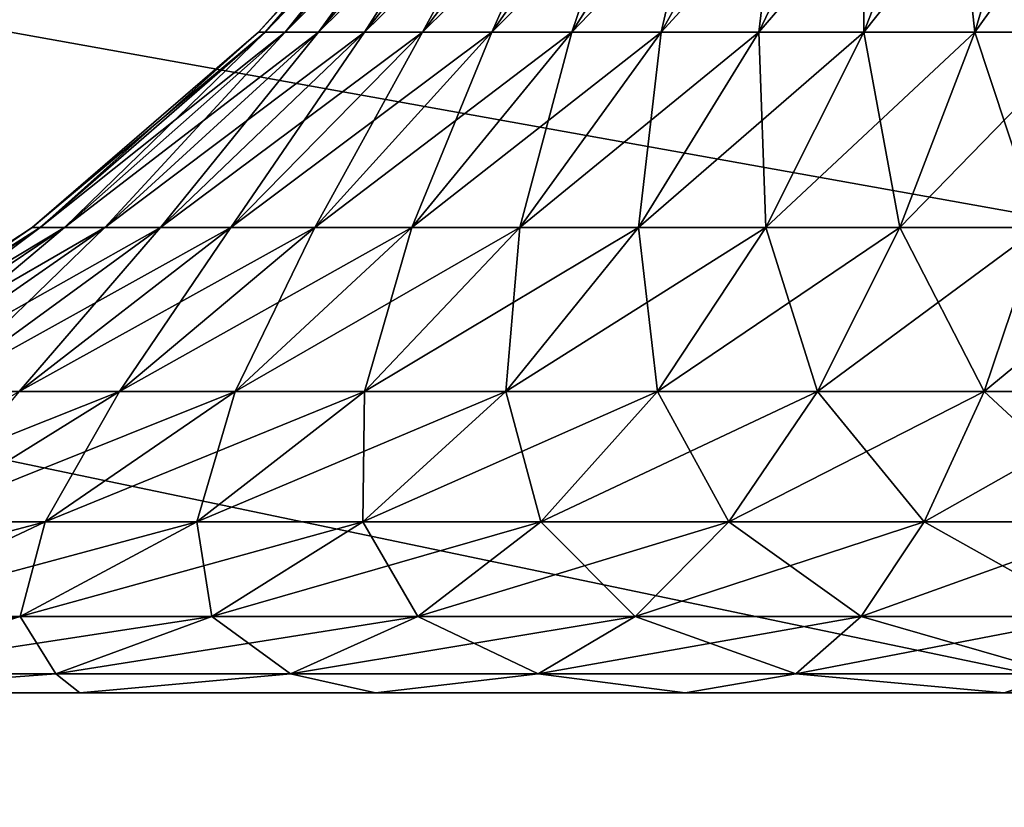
# Model space of a CAD drawing. Header units: millimetres. Extents: x -110 to 110, y 0 to 80.
# Tile 136 of 256: x -86.7 to -85.42, y 71.3 to 72.33. Entities that reach past the tile are written whole.
import ezdxf

# ---------------------------------------------------------------- set-up
doc = ezdxf.new("R2010")
doc.units = ezdxf.units.MM
doc.header["$LTSCALE"] = 59.460957
for name, color, linetype in [('14', 7, 'CONTINUOUS'), ('385', 7, 'CONTINUOUS'), ('392', 7, 'CONTINUOUS'), ('398', 7, 'CONTINUOUS'), ('399', 7, 'CONTINUOUS'), ('4', 7, 'CONTINUOUS'), ('6', 7, 'CONTINUOUS'), ('8', 7, 'CONTINUOUS')]:
    doc.layers.add(name, color=color, linetype=linetype)

msp = doc.modelspace()

# ---------------------------------------------------------------- linework, layer by layer
at = {"layer": '14', "color": 7, "linetype": 'CONTINUOUS'}
for points in [[(-85.3483, 65.5789, 52.4465), (-105, 80, 52.6982), (-84.4063, 65.8121, 52.4506), (-85.3483, 65.5789, 52.4465)], [(-84.4063, 65.8121, 52.4506), (-105, 80, 52.6982), (-83.4461, 65.9529, 52.453), (-84.4063, 65.8121, 52.4506)], [(-105, 80, 52.6982), (105, 80, 52.6982), (-83.4461, 65.9529, 52.453), (-105, 80, 52.6982)], [(-87.1426, 64.8448, 52.4337), (-105, 80, 52.6982), (-86.2633, 65.2554, 52.4408), (-87.1426, 64.8448, 52.4337)], [(-86.2633, 65.2554, 52.4408), (-105, 80, 52.6982), (-85.3483, 65.5789, 52.4465), (-86.2633, 65.2554, 52.4408)]]:
    msp.add_3dface(points, dxfattribs=at)
at = {"layer": '385', "color": 7, "linetype": 'CONTINUOUS'}
for points in [[(-80.359, 71.45, 51.9546), (-98.7466, 71.45, 51.9546), (-80.359, 71.45, 45.871), (-80.359, 71.45, 51.9546)], [(-98.7466, 71.45, -51.9546), (-80.359, 71.45, -51.9546), (-98.7466, 71.45, -48.6982), (-98.7466, 71.45, -51.9546)], [(-98.7466, 71.45, -48.6982), (-80.359, 71.45, -51.9546), (-97.1581, 71.45, -37.6086), (-98.7466, 71.45, -48.6982)], [(-85.8355, 71.45, 34.3903), (-85.4208, 71.45, 34.4663), (-98.7466, 71.45, 51.9546), (-85.8355, 71.45, 34.3903)], [(-86.2381, 71.45, 34.2649), (-85.8355, 71.45, 34.3903), (-98.7466, 71.45, 51.9546), (-86.2381, 71.45, 34.2649)], [(-86.6226, 71.45, 34.0918), (-86.2381, 71.45, 34.2649), (-98.7466, 71.45, 51.9546), (-86.6226, 71.45, 34.0918)], [(-86.9835, 71.45, 33.8737), (-86.6226, 71.45, 34.0918), (-98.7466, 71.45, 51.9546), (-86.9835, 71.45, 33.8737)], [(-85.4208, 71.45, 34.4663), (-85, 71.45, 34.4917), (-98.7466, 71.45, 51.9546), (-85.4208, 71.45, 34.4663)], [(-98.7466, 71.45, 51.9546), (-85, 71.45, 34.4917), (-80.359, 71.45, 45.871), (-98.7466, 71.45, 51.9546)], [(-97.1581, 71.45, -37.6086), (-80.359, 71.45, -51.9546), (-96.8141, 71.45, -37.8585), (-97.1581, 71.45, -37.6086)], [(-96.8141, 71.45, -37.8585), (-80.359, 71.45, -51.9546), (-96.4415, 71.45, -38.0633), (-96.8141, 71.45, -37.8585)], [(-96.4415, 71.45, -38.0633), (-80.359, 71.45, -51.9546), (-96.0462, 71.45, -38.2198), (-96.4415, 71.45, -38.0633)], [(-96.0462, 71.45, -38.2198), (-80.359, 71.45, -51.9546), (-95.6344, 71.45, -38.3256), (-96.0462, 71.45, -38.2198)], [(-95.6344, 71.45, -38.3256), (-80.359, 71.45, -51.9546), (-95.2126, 71.45, -38.3788), (-95.6344, 71.45, -38.3256)], [(-95.2126, 71.45, -38.3788), (-80.359, 71.45, -51.9546), (-94.7874, 71.45, -38.3788), (-95.2126, 71.45, -38.3788)], [(-94.7874, 71.45, -38.3788), (-80.359, 71.45, -51.9546), (-94.3656, 71.45, -38.3256), (-94.7874, 71.45, -38.3788)], [(-94.3656, 71.45, -38.3256), (-80.359, 71.45, -51.9546), (-93.9538, 71.45, -38.2198), (-94.3656, 71.45, -38.3256)], [(-93.9538, 71.45, -38.2198), (-80.359, 71.45, -51.9546), (-93.5585, 71.45, -38.0633), (-93.9538, 71.45, -38.2198)], [(-93.5585, 71.45, -38.0633), (-80.359, 71.45, -51.9546), (-93.1859, 71.45, -37.8585), (-93.5585, 71.45, -38.0633)], [(-93.1859, 71.45, -37.8585), (-80.359, 71.45, -51.9546), (-92.8419, 71.45, -37.6086), (-93.1859, 71.45, -37.8585)], [(-92.8419, 71.45, -37.6086), (-80.359, 71.45, -51.9546), (-92.532, 71.45, -37.3175), (-92.8419, 71.45, -37.6086)], [(-92.532, 71.45, -37.3175), (-80.359, 71.45, -51.9546), (-92.261, 71.45, -36.9899), (-92.532, 71.45, -37.3175)], [(-92.261, 71.45, -36.9899), (-80.359, 71.45, -51.9546), (-92.0332, 71.45, -36.6309), (-92.261, 71.45, -36.9899)], [(-92.0332, 71.45, -36.6309), (-80.359, 71.45, -51.9546), (-91.8522, 71.45, -36.2462), (-92.0332, 71.45, -36.6309)], [(-91.8522, 71.45, -36.2462), (-80.359, 71.45, -51.9546), (-91.7208, 71.45, -35.8418), (-91.8522, 71.45, -36.2462)], [(-91.7208, 71.45, -35.8418), (-80.359, 71.45, -51.9546), (-91.6411, 71.45, -35.4242), (-91.7208, 71.45, -35.8418)], [(-91.6411, 71.45, -35.4242), (-80.359, 71.45, -51.9546), (-91.6145, 71.45, -35), (-91.6411, 71.45, -35.4242)], [(-80.359, 71.45, -51.9546), (-88.2649, 71.45, -32.2381), (-91.6145, 71.45, -35), (-80.359, 71.45, -51.9546)], [(-88.0918, 71.45, -32.6226), (-88.2649, 71.45, -32.2381), (-80.359, 71.45, -51.9546), (-88.0918, 71.45, -32.6226)], [(-87.8737, 71.45, -32.9835), (-88.0918, 71.45, -32.6226), (-80.359, 71.45, -51.9546), (-87.8737, 71.45, -32.9835)], [(-87.6136, 71.45, -33.3154), (-87.8737, 71.45, -32.9835), (-80.359, 71.45, -51.9546), (-87.6136, 71.45, -33.3154)], [(-87.3154, 71.45, -33.6136), (-87.6136, 71.45, -33.3154), (-80.359, 71.45, -51.9546), (-87.3154, 71.45, -33.6136)], [(-86.9835, 71.45, -33.8737), (-87.3154, 71.45, -33.6136), (-80.359, 71.45, -51.9546), (-86.9835, 71.45, -33.8737)], [(-86.6226, 71.45, -34.0918), (-86.9835, 71.45, -33.8737), (-80.359, 71.45, -51.9546), (-86.6226, 71.45, -34.0918)], [(-86.2381, 71.45, -34.2649), (-86.6226, 71.45, -34.0918), (-80.359, 71.45, -51.9546), (-86.2381, 71.45, -34.2649)], [(-85.8355, 71.45, -34.3903), (-86.2381, 71.45, -34.2649), (-80.359, 71.45, -51.9546), (-85.8355, 71.45, -34.3903)], [(-85.4208, 71.45, -34.4663), (-85.8355, 71.45, -34.3903), (-80.359, 71.45, -51.9546), (-85.4208, 71.45, -34.4663)]]:
    msp.add_3dface(points, dxfattribs=at)
at = {"layer": '392', "color": 7, "linetype": 'CONTINUOUS'}
for points in [[(-86.1313, 72.5984, 31), (-86.3904, 72.3089, 31), (-86.1313, 72.5984, -31), (-86.1313, 72.5984, 31)], [(-86.1313, 72.5984, -31), (-86.3904, 72.3089, 31), (-86.3904, 72.3089, -31), (-86.1313, 72.5984, -31)], [(-86.3904, 72.3089, -31), (-86.6847, 72.0553, 31), (-86.6847, 72.0553, -31), (-86.3904, 72.3089, -31)], [(-86.3904, 72.3089, 31), (-86.6847, 72.0553, 31), (-86.3904, 72.3089, -31), (-86.3904, 72.3089, 31)], [(-86.6847, 72.0553, 31), (-87.0092, 71.8419, 31), (-86.6847, 72.0553, -31), (-86.6847, 72.0553, 31)], [(-86.6847, 72.0553, -31), (-87.0092, 71.8419, 31), (-87.0092, 71.8419, -31), (-86.6847, 72.0553, -31)]]:
    msp.add_3dface(points, dxfattribs=at)
at = {"layer": '398', "color": 7, "linetype": 'CONTINUOUS'}
for points in [[(-86.3816, 72.3089, 31.1557), (-86.3904, 72.3089, 31), (-86.1242, 72.5984, 31.1267), (-86.3816, 72.3089, 31.1557)], [(-86.3904, 72.3089, 31), (-86.1313, 72.5984, 31), (-86.1242, 72.5984, 31.1267), (-86.3904, 72.3089, 31)], [(-86.103, 72.5984, 31.2517), (-86.3816, 72.3089, 31.1557), (-86.1242, 72.5984, 31.1267), (-86.103, 72.5984, 31.2517)], [(-86.3555, 72.3089, 31.3094), (-86.3816, 72.3089, 31.1557), (-86.103, 72.5984, 31.2517), (-86.3555, 72.3089, 31.3094)], [(-86.0679, 72.5984, 31.3737), (-86.3555, 72.3089, 31.3094), (-86.103, 72.5984, 31.2517), (-86.0679, 72.5984, 31.3737)], [(-86.3124, 72.3089, 31.4592), (-86.3555, 72.3089, 31.3094), (-86.0679, 72.5984, 31.3737), (-86.3124, 72.3089, 31.4592)], [(-86.0193, 72.5984, 31.4909), (-86.3124, 72.3089, 31.4592), (-86.0679, 72.5984, 31.3737), (-86.0193, 72.5984, 31.4909)], [(-86.2527, 72.3089, 31.6033), (-86.3124, 72.3089, 31.4592), (-86.0193, 72.5984, 31.4909), (-86.2527, 72.3089, 31.6033)], [(-85.9579, 72.5984, 31.6019), (-86.2527, 72.3089, 31.6033), (-86.0193, 72.5984, 31.4909), (-85.9579, 72.5984, 31.6019)], [(-86.1773, 72.3089, 31.7397), (-86.2527, 72.3089, 31.6033), (-85.9579, 72.5984, 31.6019), (-86.1773, 72.3089, 31.7397)], [(-85.8845, 72.5984, 31.7054), (-86.1773, 72.3089, 31.7397), (-85.9579, 72.5984, 31.6019), (-85.8845, 72.5984, 31.7054)], [(-86.087, 72.3089, 31.8669), (-86.1773, 72.3089, 31.7397), (-85.8845, 72.5984, 31.7054), (-86.087, 72.3089, 31.8669)], [(-85.9832, 72.3089, 31.9832), (-86.087, 72.3089, 31.8669), (-85.8, 72.5984, 31.8), (-85.9832, 72.3089, 31.9832)], [(-85.8, 72.5984, 31.8), (-86.087, 72.3089, 31.8669), (-85.8845, 72.5984, 31.7054), (-85.8, 72.5984, 31.8)], [(-85.8669, 72.3089, 32.087), (-85.9832, 72.3089, 31.9832), (-85.7054, 72.5984, 31.8845), (-85.8669, 72.3089, 32.087)], [(-85.7054, 72.5984, 31.8845), (-85.9832, 72.3089, 31.9832), (-85.8, 72.5984, 31.8), (-85.7054, 72.5984, 31.8845)], [(-85.6019, 72.5984, 31.9579), (-85.8669, 72.3089, 32.087), (-85.7054, 72.5984, 31.8845), (-85.6019, 72.5984, 31.9579)], [(-85.7397, 72.3089, 32.1773), (-85.8669, 72.3089, 32.087), (-85.6019, 72.5984, 31.9579), (-85.7397, 72.3089, 32.1773)], [(-85.4909, 72.5984, 32.0193), (-85.7397, 72.3089, 32.1773), (-85.6019, 72.5984, 31.9579), (-85.4909, 72.5984, 32.0193)], [(-85.6033, 72.3089, 32.2527), (-85.7397, 72.3089, 32.1773), (-85.4909, 72.5984, 32.0193), (-85.6033, 72.3089, 32.2527)], [(-85.3737, 72.5984, 32.0679), (-85.6033, 72.3089, 32.2527), (-85.4909, 72.5984, 32.0193), (-85.3737, 72.5984, 32.0679)], [(-85.4592, 72.3089, 32.3124), (-85.6033, 72.3089, 32.2527), (-85.3737, 72.5984, 32.0679), (-85.4592, 72.3089, 32.3124)], [(-85.2517, 72.5984, 32.103), (-85.4592, 72.3089, 32.3124), (-85.3737, 72.5984, 32.0679), (-85.2517, 72.5984, 32.103)], [(-85.3094, 72.3089, 32.3555), (-85.4592, 72.3089, 32.3124), (-85.2517, 72.5984, 32.103), (-85.3094, 72.3089, 32.3555)], [(-86.6741, 72.0553, 31.1886), (-86.6847, 72.0553, 31), (-86.3816, 72.3089, 31.1557), (-86.6741, 72.0553, 31.1886)], [(-86.6847, 72.0553, 31), (-86.3904, 72.3089, 31), (-86.3816, 72.3089, 31.1557), (-86.6847, 72.0553, 31)], [(-86.3555, 72.3089, 31.3094), (-86.6741, 72.0553, 31.1886), (-86.3816, 72.3089, 31.1557), (-86.3555, 72.3089, 31.3094)], [(-86.6424, 72.0553, 31.3749), (-86.6741, 72.0553, 31.1886), (-86.3555, 72.3089, 31.3094), (-86.6424, 72.0553, 31.3749)], [(-86.3124, 72.3089, 31.4592), (-86.6424, 72.0553, 31.3749), (-86.3555, 72.3089, 31.3094), (-86.3124, 72.3089, 31.4592)], [(-86.5901, 72.0553, 31.5564), (-86.6424, 72.0553, 31.3749), (-86.3124, 72.3089, 31.4592), (-86.5901, 72.0553, 31.5564)], [(-86.2527, 72.3089, 31.6033), (-86.5901, 72.0553, 31.5564), (-86.3124, 72.3089, 31.4592), (-86.2527, 72.3089, 31.6033)], [(-86.5178, 72.0553, 31.7309), (-86.5901, 72.0553, 31.5564), (-86.2527, 72.3089, 31.6033), (-86.5178, 72.0553, 31.7309)], [(-86.1773, 72.3089, 31.7397), (-86.5178, 72.0553, 31.7309), (-86.2527, 72.3089, 31.6033), (-86.1773, 72.3089, 31.7397)], [(-86.4264, 72.0553, 31.8963), (-86.5178, 72.0553, 31.7309), (-86.1773, 72.3089, 31.7397), (-86.4264, 72.0553, 31.8963)], [(-86.087, 72.3089, 31.8669), (-86.4264, 72.0553, 31.8963), (-86.1773, 72.3089, 31.7397), (-86.087, 72.3089, 31.8669)], [(-86.3171, 72.0553, 32.0504), (-86.4264, 72.0553, 31.8963), (-86.087, 72.3089, 31.8669), (-86.3171, 72.0553, 32.0504)], [(-85.9832, 72.3089, 31.9832), (-86.3171, 72.0553, 32.0504), (-86.087, 72.3089, 31.8669), (-85.9832, 72.3089, 31.9832)], [(-86.1912, 72.0553, 32.1912), (-86.3171, 72.0553, 32.0504), (-85.9832, 72.3089, 31.9832), (-86.1912, 72.0553, 32.1912)], [(-85.8669, 72.3089, 32.087), (-86.1912, 72.0553, 32.1912), (-85.9832, 72.3089, 31.9832), (-85.8669, 72.3089, 32.087)], [(-86.0504, 72.0553, 32.3171), (-86.1912, 72.0553, 32.1912), (-85.8669, 72.3089, 32.087), (-86.0504, 72.0553, 32.3171)], [(-85.7397, 72.3089, 32.1773), (-86.0504, 72.0553, 32.3171), (-85.8669, 72.3089, 32.087), (-85.7397, 72.3089, 32.1773)], [(-85.8963, 72.0553, 32.4264), (-86.0504, 72.0553, 32.3171), (-85.7397, 72.3089, 32.1773), (-85.8963, 72.0553, 32.4264)], [(-85.7309, 72.0553, 32.5178), (-85.8963, 72.0553, 32.4264), (-85.6033, 72.3089, 32.2527), (-85.7309, 72.0553, 32.5178)], [(-85.6033, 72.3089, 32.2527), (-85.8963, 72.0553, 32.4264), (-85.7397, 72.3089, 32.1773), (-85.6033, 72.3089, 32.2527)], [(-85.5564, 72.0553, 32.5901), (-85.7309, 72.0553, 32.5178), (-85.4592, 72.3089, 32.3124), (-85.5564, 72.0553, 32.5901)], [(-85.4592, 72.3089, 32.3124), (-85.7309, 72.0553, 32.5178), (-85.6033, 72.3089, 32.2527), (-85.4592, 72.3089, 32.3124)], [(-85.3094, 72.3089, 32.3555), (-85.5564, 72.0553, 32.5901), (-85.4592, 72.3089, 32.3124), (-85.3094, 72.3089, 32.3555)], [(-85.3749, 72.0553, 32.6424), (-85.5564, 72.0553, 32.5901), (-85.3094, 72.3089, 32.3555), (-85.3749, 72.0553, 32.6424)], [(-86.9966, 71.8419, 31.225), (-87.0092, 71.8419, 31), (-86.6741, 72.0553, 31.1886), (-86.9966, 71.8419, 31.225)], [(-87.0092, 71.8419, 31), (-86.6847, 72.0553, 31), (-86.6741, 72.0553, 31.1886), (-87.0092, 71.8419, 31)], [(-86.6424, 72.0553, 31.3749), (-86.9966, 71.8419, 31.225), (-86.6741, 72.0553, 31.1886), (-86.6424, 72.0553, 31.3749)], [(-86.9589, 71.8419, 31.4471), (-86.9966, 71.8419, 31.225), (-86.6424, 72.0553, 31.3749), (-86.9589, 71.8419, 31.4471)], [(-86.5901, 72.0553, 31.5564), (-86.9589, 71.8419, 31.4471), (-86.6424, 72.0553, 31.3749), (-86.5901, 72.0553, 31.5564)], [(-86.8965, 71.8419, 31.6636), (-86.9589, 71.8419, 31.4471), (-86.5901, 72.0553, 31.5564), (-86.8965, 71.8419, 31.6636)], [(-86.5178, 72.0553, 31.7309), (-86.8965, 71.8419, 31.6636), (-86.5901, 72.0553, 31.5564), (-86.5178, 72.0553, 31.7309)], [(-86.8103, 71.8419, 31.8718), (-86.8965, 71.8419, 31.6636), (-86.5178, 72.0553, 31.7309), (-86.8103, 71.8419, 31.8718)], [(-86.7013, 71.8419, 32.069), (-86.8103, 71.8419, 31.8718), (-86.4264, 72.0553, 31.8963), (-86.7013, 71.8419, 32.069)], [(-86.4264, 72.0553, 31.8963), (-86.8103, 71.8419, 31.8718), (-86.5178, 72.0553, 31.7309), (-86.4264, 72.0553, 31.8963)], [(-86.5709, 71.8419, 32.2527), (-86.7013, 71.8419, 32.069), (-86.3171, 72.0553, 32.0504), (-86.5709, 71.8419, 32.2527)], [(-86.3171, 72.0553, 32.0504), (-86.7013, 71.8419, 32.069), (-86.4264, 72.0553, 31.8963), (-86.3171, 72.0553, 32.0504)], [(-86.1912, 72.0553, 32.1912), (-86.5709, 71.8419, 32.2527), (-86.3171, 72.0553, 32.0504), (-86.1912, 72.0553, 32.1912)], [(-86.4207, 71.8419, 32.4207), (-86.5709, 71.8419, 32.2527), (-86.1912, 72.0553, 32.1912), (-86.4207, 71.8419, 32.4207)], [(-86.0504, 72.0553, 32.3171), (-86.4207, 71.8419, 32.4207), (-86.1912, 72.0553, 32.1912), (-86.0504, 72.0553, 32.3171)], [(-86.2527, 71.8419, 32.5709), (-86.4207, 71.8419, 32.4207), (-86.0504, 72.0553, 32.3171), (-86.2527, 71.8419, 32.5709)], [(-85.8963, 72.0553, 32.4264), (-86.2527, 71.8419, 32.5709), (-86.0504, 72.0553, 32.3171), (-85.8963, 72.0553, 32.4264)], [(-86.069, 71.8419, 32.7013), (-86.2527, 71.8419, 32.5709), (-85.8963, 72.0553, 32.4264), (-86.069, 71.8419, 32.7013)], [(-85.7309, 72.0553, 32.5178), (-86.069, 71.8419, 32.7013), (-85.8963, 72.0553, 32.4264), (-85.7309, 72.0553, 32.5178)], [(-85.8718, 71.8419, 32.8103), (-86.069, 71.8419, 32.7013), (-85.7309, 72.0553, 32.5178), (-85.8718, 71.8419, 32.8103)], [(-85.5564, 72.0553, 32.5901), (-85.8718, 71.8419, 32.8103), (-85.7309, 72.0553, 32.5178), (-85.5564, 72.0553, 32.5901)], [(-85.6636, 71.8419, 32.8965), (-85.8718, 71.8419, 32.8103), (-85.5564, 72.0553, 32.5901), (-85.6636, 71.8419, 32.8965)], [(-85.4471, 71.8419, 32.9589), (-85.6636, 71.8419, 32.8965), (-85.3749, 72.0553, 32.6424), (-85.4471, 71.8419, 32.9589)], [(-85.3749, 72.0553, 32.6424), (-85.6636, 71.8419, 32.8965), (-85.5564, 72.0553, 32.5901), (-85.3749, 72.0553, 32.6424)], [(-85.225, 71.8419, 32.9966), (-85.4471, 71.8419, 32.9589), (-85.1886, 72.0553, 32.6741), (-85.225, 71.8419, 32.9966)], [(-85.1886, 72.0553, 32.6741), (-85.4471, 71.8419, 32.9589), (-85.3749, 72.0553, 32.6424), (-85.1886, 72.0553, 32.6741)], [(-86.5709, 71.8419, 32.2527), (-86.9971, 71.6722, 32.2549), (-86.7013, 71.8419, 32.069), (-86.5709, 71.8419, 32.2527)], [(-86.8441, 71.6722, 32.4706), (-86.9971, 71.6722, 32.2549), (-86.5709, 71.8419, 32.2527), (-86.8441, 71.6722, 32.4706)], [(-86.4207, 71.8419, 32.4207), (-86.8441, 71.6722, 32.4706), (-86.5709, 71.8419, 32.2527), (-86.4207, 71.8419, 32.4207)], [(-86.6678, 71.6722, 32.6678), (-86.8441, 71.6722, 32.4706), (-86.4207, 71.8419, 32.4207), (-86.6678, 71.6722, 32.6678)], [(-86.2527, 71.8419, 32.5709), (-86.6678, 71.6722, 32.6678), (-86.4207, 71.8419, 32.4207), (-86.2527, 71.8419, 32.5709)], [(-86.4706, 71.6722, 32.8441), (-86.6678, 71.6722, 32.6678), (-86.2527, 71.8419, 32.5709), (-86.4706, 71.6722, 32.8441)], [(-86.069, 71.8419, 32.7013), (-86.4706, 71.6722, 32.8441), (-86.2527, 71.8419, 32.5709), (-86.069, 71.8419, 32.7013)], [(-86.2549, 71.6722, 32.9971), (-86.4706, 71.6722, 32.8441), (-86.069, 71.8419, 32.7013), (-86.2549, 71.6722, 32.9971)], [(-85.8718, 71.8419, 32.8103), (-86.2549, 71.6722, 32.9971), (-86.069, 71.8419, 32.7013), (-85.8718, 71.8419, 32.8103)], [(-86.0234, 71.6722, 33.1251), (-86.2549, 71.6722, 32.9971), (-85.8718, 71.8419, 32.8103), (-86.0234, 71.6722, 33.1251)], [(-85.6636, 71.8419, 32.8965), (-86.0234, 71.6722, 33.1251), (-85.8718, 71.8419, 32.8103), (-85.6636, 71.8419, 32.8965)], [(-85.779, 71.6722, 33.2263), (-86.0234, 71.6722, 33.1251), (-85.6636, 71.8419, 32.8965), (-85.779, 71.6722, 33.2263)], [(-85.4471, 71.8419, 32.9589), (-85.779, 71.6722, 33.2263), (-85.6636, 71.8419, 32.8965), (-85.4471, 71.8419, 32.9589)], [(-85.5249, 71.6722, 33.2995), (-85.779, 71.6722, 33.2263), (-85.4471, 71.8419, 32.9589), (-85.5249, 71.6722, 33.2995)], [(-85.225, 71.8419, 32.9966), (-85.5249, 71.6722, 33.2995), (-85.4471, 71.8419, 32.9589), (-85.225, 71.8419, 32.9966)], [(-85.2641, 71.6722, 33.3438), (-85.5249, 71.6722, 33.2995), (-85.225, 71.8419, 32.9966), (-85.2641, 71.6722, 33.3438)], [(-86.6678, 71.6722, 32.6678), (-87.1321, 71.5491, 32.7003), (-86.8441, 71.6722, 32.4706), (-86.6678, 71.6722, 32.6678)], [(-86.9283, 71.5491, 32.9283), (-87.1321, 71.5491, 32.7003), (-86.6678, 71.6722, 32.6678), (-86.9283, 71.5491, 32.9283)], [(-86.4706, 71.6722, 32.8441), (-86.9283, 71.5491, 32.9283), (-86.6678, 71.6722, 32.6678), (-86.4706, 71.6722, 32.8441)], [(-86.7003, 71.5491, 33.1321), (-86.9283, 71.5491, 32.9283), (-86.4706, 71.6722, 32.8441), (-86.7003, 71.5491, 33.1321)], [(-86.2549, 71.6722, 32.9971), (-86.7003, 71.5491, 33.1321), (-86.4706, 71.6722, 32.8441), (-86.2549, 71.6722, 32.9971)], [(-86.4509, 71.5491, 33.3091), (-86.7003, 71.5491, 33.1321), (-86.2549, 71.6722, 32.9971), (-86.4509, 71.5491, 33.3091)], [(-86.0234, 71.6722, 33.1251), (-86.4509, 71.5491, 33.3091), (-86.2549, 71.6722, 32.9971), (-86.0234, 71.6722, 33.1251)], [(-86.1832, 71.5491, 33.457), (-86.4509, 71.5491, 33.3091), (-86.0234, 71.6722, 33.1251), (-86.1832, 71.5491, 33.457)], [(-85.9007, 71.5491, 33.574), (-86.1832, 71.5491, 33.457), (-85.779, 71.6722, 33.2263), (-85.9007, 71.5491, 33.574)], [(-85.779, 71.6722, 33.2263), (-86.1832, 71.5491, 33.457), (-86.0234, 71.6722, 33.1251), (-85.779, 71.6722, 33.2263)], [(-85.6068, 71.5491, 33.6587), (-85.9007, 71.5491, 33.574), (-85.5249, 71.6722, 33.2995), (-85.6068, 71.5491, 33.6587)], [(-85.5249, 71.6722, 33.2995), (-85.9007, 71.5491, 33.574), (-85.779, 71.6722, 33.2263), (-85.5249, 71.6722, 33.2995)], [(-85.3053, 71.5491, 33.7099), (-85.6068, 71.5491, 33.6587), (-85.2641, 71.6722, 33.3438), (-85.3053, 71.5491, 33.7099)], [(-85.2641, 71.6722, 33.3438), (-85.6068, 71.5491, 33.6587), (-85.5249, 71.6722, 33.2995), (-85.2641, 71.6722, 33.3438)], [(-86.7003, 71.5491, 33.1321), (-87.1979, 71.4746, 33.1979), (-86.9283, 71.5491, 32.9283), (-86.7003, 71.5491, 33.1321)], [(-86.938, 71.4746, 33.4302), (-87.1979, 71.4746, 33.1979), (-86.7003, 71.5491, 33.1321), (-86.938, 71.4746, 33.4302)], [(-86.4509, 71.5491, 33.3091), (-86.938, 71.4746, 33.4302), (-86.7003, 71.5491, 33.1321), (-86.4509, 71.5491, 33.3091)], [(-86.6537, 71.4746, 33.6319), (-86.938, 71.4746, 33.4302), (-86.4509, 71.5491, 33.3091), (-86.6537, 71.4746, 33.6319)], [(-86.1832, 71.5491, 33.457), (-86.6537, 71.4746, 33.6319), (-86.4509, 71.5491, 33.3091), (-86.1832, 71.5491, 33.457)], [(-86.3487, 71.4746, 33.8005), (-86.6537, 71.4746, 33.6319), (-86.1832, 71.5491, 33.457), (-86.3487, 71.4746, 33.8005)], [(-85.9007, 71.5491, 33.574), (-86.3487, 71.4746, 33.8005), (-86.1832, 71.5491, 33.457), (-85.9007, 71.5491, 33.574)], [(-86.0266, 71.4746, 33.9339), (-86.3487, 71.4746, 33.8005), (-85.9007, 71.5491, 33.574), (-86.0266, 71.4746, 33.9339)], [(-85.6917, 71.4746, 34.0304), (-86.0266, 71.4746, 33.9339), (-85.6068, 71.5491, 33.6587), (-85.6917, 71.4746, 34.0304)], [(-85.6068, 71.5491, 33.6587), (-86.0266, 71.4746, 33.9339), (-85.9007, 71.5491, 33.574), (-85.6068, 71.5491, 33.6587)], [(-85.348, 71.4746, 34.0888), (-85.6917, 71.4746, 34.0304), (-85.3053, 71.5491, 33.7099), (-85.348, 71.4746, 34.0888)], [(-85.3053, 71.5491, 33.7099), (-85.6917, 71.4746, 34.0304), (-85.6068, 71.5491, 33.6587), (-85.3053, 71.5491, 33.7099)], [(-86.6226, 71.45, 34.0918), (-86.9835, 71.45, 33.8737), (-86.6537, 71.4746, 33.6319), (-86.6226, 71.45, 34.0918)], [(-86.6537, 71.4746, 33.6319), (-86.9835, 71.45, 33.8737), (-86.938, 71.4746, 33.4302), (-86.6537, 71.4746, 33.6319)], [(-86.3487, 71.4746, 33.8005), (-86.6226, 71.45, 34.0918), (-86.6537, 71.4746, 33.6319), (-86.3487, 71.4746, 33.8005)], [(-86.2381, 71.45, 34.2649), (-86.6226, 71.45, 34.0918), (-86.3487, 71.4746, 33.8005), (-86.2381, 71.45, 34.2649)], [(-86.0266, 71.4746, 33.9339), (-86.2381, 71.45, 34.2649), (-86.3487, 71.4746, 33.8005), (-86.0266, 71.4746, 33.9339)], [(-85.8355, 71.45, 34.3903), (-86.2381, 71.45, 34.2649), (-86.0266, 71.4746, 33.9339), (-85.8355, 71.45, 34.3903)], [(-85.6917, 71.4746, 34.0304), (-85.8355, 71.45, 34.3903), (-86.0266, 71.4746, 33.9339), (-85.6917, 71.4746, 34.0304)], [(-85.4208, 71.45, 34.4663), (-85.8355, 71.45, 34.3903), (-85.6917, 71.4746, 34.0304), (-85.4208, 71.45, 34.4663)], [(-85.348, 71.4746, 34.0888), (-85.4208, 71.45, 34.4663), (-85.6917, 71.4746, 34.0304), (-85.348, 71.4746, 34.0888)], [(-85, 71.45, 34.4917), (-85.4208, 71.45, 34.4663), (-85, 71.4746, 34.1083), (-85, 71.45, 34.4917)], [(-85, 71.4746, 34.1083), (-85.4208, 71.45, 34.4663), (-85.348, 71.4746, 34.0888), (-85, 71.4746, 34.1083)]]:
    msp.add_3dface(points, dxfattribs=at)
at = {"layer": '399', "color": 7, "linetype": 'CONTINUOUS'}
for points in [[(-86.1313, 72.5984, -31), (-86.3904, 72.3089, -31), (-86.3816, 72.3089, -31.1557), (-86.1313, 72.5984, -31)], [(-86.3816, 72.3089, -31.1557), (-86.3555, 72.3089, -31.3094), (-86.1242, 72.5984, -31.1267), (-86.3816, 72.3089, -31.1557)], [(-86.1313, 72.5984, -31), (-86.3816, 72.3089, -31.1557), (-86.1242, 72.5984, -31.1267), (-86.1313, 72.5984, -31)], [(-86.1242, 72.5984, -31.1267), (-86.3555, 72.3089, -31.3094), (-86.103, 72.5984, -31.2517), (-86.1242, 72.5984, -31.1267)], [(-86.3555, 72.3089, -31.3094), (-86.3124, 72.3089, -31.4592), (-86.103, 72.5984, -31.2517), (-86.3555, 72.3089, -31.3094)], [(-86.3124, 72.3089, -31.4592), (-86.2527, 72.3089, -31.6033), (-86.0679, 72.5984, -31.3737), (-86.3124, 72.3089, -31.4592)], [(-86.103, 72.5984, -31.2517), (-86.3124, 72.3089, -31.4592), (-86.0679, 72.5984, -31.3737), (-86.103, 72.5984, -31.2517)], [(-86.2527, 72.3089, -31.6033), (-86.1773, 72.3089, -31.7397), (-86.0193, 72.5984, -31.4909), (-86.2527, 72.3089, -31.6033)], [(-86.0679, 72.5984, -31.3737), (-86.2527, 72.3089, -31.6033), (-86.0193, 72.5984, -31.4909), (-86.0679, 72.5984, -31.3737)], [(-86.1773, 72.3089, -31.7397), (-86.087, 72.3089, -31.8669), (-85.9579, 72.5984, -31.6019), (-86.1773, 72.3089, -31.7397)], [(-86.0193, 72.5984, -31.4909), (-86.1773, 72.3089, -31.7397), (-85.9579, 72.5984, -31.6019), (-86.0193, 72.5984, -31.4909)], [(-86.087, 72.3089, -31.8669), (-85.9832, 72.3089, -31.9832), (-85.8845, 72.5984, -31.7054), (-86.087, 72.3089, -31.8669)], [(-85.9579, 72.5984, -31.6019), (-86.087, 72.3089, -31.8669), (-85.8845, 72.5984, -31.7054), (-85.9579, 72.5984, -31.6019)], [(-85.8845, 72.5984, -31.7054), (-85.9832, 72.3089, -31.9832), (-85.8, 72.5984, -31.8), (-85.8845, 72.5984, -31.7054)], [(-85.9832, 72.3089, -31.9832), (-85.8669, 72.3089, -32.087), (-85.8, 72.5984, -31.8), (-85.9832, 72.3089, -31.9832)], [(-85.8669, 72.3089, -32.087), (-85.7397, 72.3089, -32.1773), (-85.7054, 72.5984, -31.8845), (-85.8669, 72.3089, -32.087)], [(-85.8, 72.5984, -31.8), (-85.8669, 72.3089, -32.087), (-85.7054, 72.5984, -31.8845), (-85.8, 72.5984, -31.8)], [(-85.7397, 72.3089, -32.1773), (-85.6033, 72.3089, -32.2527), (-85.6019, 72.5984, -31.9579), (-85.7397, 72.3089, -32.1773)], [(-85.7054, 72.5984, -31.8845), (-85.7397, 72.3089, -32.1773), (-85.6019, 72.5984, -31.9579), (-85.7054, 72.5984, -31.8845)], [(-85.6033, 72.3089, -32.2527), (-85.4592, 72.3089, -32.3124), (-85.4909, 72.5984, -32.0193), (-85.6033, 72.3089, -32.2527)], [(-85.6019, 72.5984, -31.9579), (-85.6033, 72.3089, -32.2527), (-85.4909, 72.5984, -32.0193), (-85.6019, 72.5984, -31.9579)], [(-85.4909, 72.5984, -32.0193), (-85.4592, 72.3089, -32.3124), (-85.3737, 72.5984, -32.0679), (-85.4909, 72.5984, -32.0193)], [(-85.4592, 72.3089, -32.3124), (-85.3094, 72.3089, -32.3555), (-85.3737, 72.5984, -32.0679), (-85.4592, 72.3089, -32.3124)], [(-86.3904, 72.3089, -31), (-86.6847, 72.0553, -31), (-86.6741, 72.0553, -31.1886), (-86.3904, 72.3089, -31)], [(-86.6741, 72.0553, -31.1886), (-86.6424, 72.0553, -31.3749), (-86.3816, 72.3089, -31.1557), (-86.6741, 72.0553, -31.1886)], [(-86.3904, 72.3089, -31), (-86.6741, 72.0553, -31.1886), (-86.3816, 72.3089, -31.1557), (-86.3904, 72.3089, -31)], [(-86.6424, 72.0553, -31.3749), (-86.5901, 72.0553, -31.5564), (-86.3555, 72.3089, -31.3094), (-86.6424, 72.0553, -31.3749)], [(-86.3816, 72.3089, -31.1557), (-86.6424, 72.0553, -31.3749), (-86.3555, 72.3089, -31.3094), (-86.3816, 72.3089, -31.1557)], [(-86.5901, 72.0553, -31.5564), (-86.5178, 72.0553, -31.7309), (-86.3124, 72.3089, -31.4592), (-86.5901, 72.0553, -31.5564)], [(-86.3555, 72.3089, -31.3094), (-86.5901, 72.0553, -31.5564), (-86.3124, 72.3089, -31.4592), (-86.3555, 72.3089, -31.3094)], [(-86.5178, 72.0553, -31.7309), (-86.4264, 72.0553, -31.8963), (-86.2527, 72.3089, -31.6033), (-86.5178, 72.0553, -31.7309)], [(-86.3124, 72.3089, -31.4592), (-86.5178, 72.0553, -31.7309), (-86.2527, 72.3089, -31.6033), (-86.3124, 72.3089, -31.4592)], [(-86.4264, 72.0553, -31.8963), (-86.3171, 72.0553, -32.0504), (-86.1773, 72.3089, -31.7397), (-86.4264, 72.0553, -31.8963)], [(-86.2527, 72.3089, -31.6033), (-86.4264, 72.0553, -31.8963), (-86.1773, 72.3089, -31.7397), (-86.2527, 72.3089, -31.6033)], [(-86.3171, 72.0553, -32.0504), (-86.1912, 72.0553, -32.1912), (-86.087, 72.3089, -31.8669), (-86.3171, 72.0553, -32.0504)], [(-86.1773, 72.3089, -31.7397), (-86.3171, 72.0553, -32.0504), (-86.087, 72.3089, -31.8669), (-86.1773, 72.3089, -31.7397)], [(-86.1912, 72.0553, -32.1912), (-86.0504, 72.0553, -32.3171), (-85.9832, 72.3089, -31.9832), (-86.1912, 72.0553, -32.1912)], [(-86.087, 72.3089, -31.8669), (-86.1912, 72.0553, -32.1912), (-85.9832, 72.3089, -31.9832), (-86.087, 72.3089, -31.8669)], [(-85.9832, 72.3089, -31.9832), (-86.0504, 72.0553, -32.3171), (-85.8669, 72.3089, -32.087), (-85.9832, 72.3089, -31.9832)], [(-86.0504, 72.0553, -32.3171), (-85.8963, 72.0553, -32.4264), (-85.8669, 72.3089, -32.087), (-86.0504, 72.0553, -32.3171)], [(-85.8669, 72.3089, -32.087), (-85.8963, 72.0553, -32.4264), (-85.7397, 72.3089, -32.1773), (-85.8669, 72.3089, -32.087)], [(-85.8963, 72.0553, -32.4264), (-85.7309, 72.0553, -32.5178), (-85.7397, 72.3089, -32.1773), (-85.8963, 72.0553, -32.4264)], [(-85.7397, 72.3089, -32.1773), (-85.7309, 72.0553, -32.5178), (-85.6033, 72.3089, -32.2527), (-85.7397, 72.3089, -32.1773)], [(-85.7309, 72.0553, -32.5178), (-85.5564, 72.0553, -32.5901), (-85.6033, 72.3089, -32.2527), (-85.7309, 72.0553, -32.5178)], [(-85.6033, 72.3089, -32.2527), (-85.5564, 72.0553, -32.5901), (-85.4592, 72.3089, -32.3124), (-85.6033, 72.3089, -32.2527)], [(-85.5564, 72.0553, -32.5901), (-85.3749, 72.0553, -32.6424), (-85.4592, 72.3089, -32.3124), (-85.5564, 72.0553, -32.5901)], [(-85.4592, 72.3089, -32.3124), (-85.3749, 72.0553, -32.6424), (-85.3094, 72.3089, -32.3555), (-85.4592, 72.3089, -32.3124)], [(-86.6847, 72.0553, -31), (-87.0092, 71.8419, -31), (-86.9966, 71.8419, -31.225), (-86.6847, 72.0553, -31)], [(-86.9966, 71.8419, -31.225), (-86.9589, 71.8419, -31.4471), (-86.6741, 72.0553, -31.1886), (-86.9966, 71.8419, -31.225)], [(-86.6847, 72.0553, -31), (-86.9966, 71.8419, -31.225), (-86.6741, 72.0553, -31.1886), (-86.6847, 72.0553, -31)], [(-86.9589, 71.8419, -31.4471), (-86.8965, 71.8419, -31.6636), (-86.6424, 72.0553, -31.3749), (-86.9589, 71.8419, -31.4471)], [(-86.6741, 72.0553, -31.1886), (-86.9589, 71.8419, -31.4471), (-86.6424, 72.0553, -31.3749), (-86.6741, 72.0553, -31.1886)], [(-86.8965, 71.8419, -31.6636), (-86.8103, 71.8419, -31.8718), (-86.5901, 72.0553, -31.5564), (-86.8965, 71.8419, -31.6636)], [(-86.6424, 72.0553, -31.3749), (-86.8965, 71.8419, -31.6636), (-86.5901, 72.0553, -31.5564), (-86.6424, 72.0553, -31.3749)], [(-86.8103, 71.8419, -31.8718), (-86.7013, 71.8419, -32.069), (-86.5178, 72.0553, -31.7309), (-86.8103, 71.8419, -31.8718)], [(-86.5901, 72.0553, -31.5564), (-86.8103, 71.8419, -31.8718), (-86.5178, 72.0553, -31.7309), (-86.5901, 72.0553, -31.5564)], [(-86.7013, 71.8419, -32.069), (-86.5709, 71.8419, -32.2527), (-86.4264, 72.0553, -31.8963), (-86.7013, 71.8419, -32.069)], [(-86.5178, 72.0553, -31.7309), (-86.7013, 71.8419, -32.069), (-86.4264, 72.0553, -31.8963), (-86.5178, 72.0553, -31.7309)], [(-86.5709, 71.8419, -32.2527), (-86.4207, 71.8419, -32.4207), (-86.3171, 72.0553, -32.0504), (-86.5709, 71.8419, -32.2527)], [(-86.4264, 72.0553, -31.8963), (-86.5709, 71.8419, -32.2527), (-86.3171, 72.0553, -32.0504), (-86.4264, 72.0553, -31.8963)], [(-86.4207, 71.8419, -32.4207), (-86.2527, 71.8419, -32.5709), (-86.1912, 72.0553, -32.1912), (-86.4207, 71.8419, -32.4207)], [(-86.3171, 72.0553, -32.0504), (-86.4207, 71.8419, -32.4207), (-86.1912, 72.0553, -32.1912), (-86.3171, 72.0553, -32.0504)], [(-86.2527, 71.8419, -32.5709), (-86.069, 71.8419, -32.7013), (-86.0504, 72.0553, -32.3171), (-86.2527, 71.8419, -32.5709)], [(-86.1912, 72.0553, -32.1912), (-86.2527, 71.8419, -32.5709), (-86.0504, 72.0553, -32.3171), (-86.1912, 72.0553, -32.1912)], [(-86.069, 71.8419, -32.7013), (-85.8718, 71.8419, -32.8103), (-85.8963, 72.0553, -32.4264), (-86.069, 71.8419, -32.7013)], [(-86.0504, 72.0553, -32.3171), (-86.069, 71.8419, -32.7013), (-85.8963, 72.0553, -32.4264), (-86.0504, 72.0553, -32.3171)], [(-85.8963, 72.0553, -32.4264), (-85.8718, 71.8419, -32.8103), (-85.7309, 72.0553, -32.5178), (-85.8963, 72.0553, -32.4264)], [(-85.8718, 71.8419, -32.8103), (-85.6636, 71.8419, -32.8965), (-85.7309, 72.0553, -32.5178), (-85.8718, 71.8419, -32.8103)], [(-85.7309, 72.0553, -32.5178), (-85.6636, 71.8419, -32.8965), (-85.5564, 72.0553, -32.5901), (-85.7309, 72.0553, -32.5178)], [(-85.6636, 71.8419, -32.8965), (-85.4471, 71.8419, -32.9589), (-85.5564, 72.0553, -32.5901), (-85.6636, 71.8419, -32.8965)], [(-85.5564, 72.0553, -32.5901), (-85.4471, 71.8419, -32.9589), (-85.3749, 72.0553, -32.6424), (-85.5564, 72.0553, -32.5901)], [(-85.4471, 71.8419, -32.9589), (-85.225, 71.8419, -32.9966), (-85.3749, 72.0553, -32.6424), (-85.4471, 71.8419, -32.9589)], [(-86.8441, 71.6722, -32.4706), (-86.6678, 71.6722, -32.6678), (-86.5709, 71.8419, -32.2527), (-86.8441, 71.6722, -32.4706)], [(-86.7013, 71.8419, -32.069), (-86.8441, 71.6722, -32.4706), (-86.5709, 71.8419, -32.2527), (-86.7013, 71.8419, -32.069)], [(-86.6678, 71.6722, -32.6678), (-86.4706, 71.6722, -32.8441), (-86.4207, 71.8419, -32.4207), (-86.6678, 71.6722, -32.6678)], [(-86.5709, 71.8419, -32.2527), (-86.6678, 71.6722, -32.6678), (-86.4207, 71.8419, -32.4207), (-86.5709, 71.8419, -32.2527)], [(-86.4706, 71.6722, -32.8441), (-86.2549, 71.6722, -32.9971), (-86.2527, 71.8419, -32.5709), (-86.4706, 71.6722, -32.8441)], [(-86.4207, 71.8419, -32.4207), (-86.4706, 71.6722, -32.8441), (-86.2527, 71.8419, -32.5709), (-86.4207, 71.8419, -32.4207)], [(-86.2549, 71.6722, -32.9971), (-86.0234, 71.6722, -33.1251), (-86.069, 71.8419, -32.7013), (-86.2549, 71.6722, -32.9971)], [(-86.2527, 71.8419, -32.5709), (-86.2549, 71.6722, -32.9971), (-86.069, 71.8419, -32.7013), (-86.2527, 71.8419, -32.5709)], [(-86.069, 71.8419, -32.7013), (-86.0234, 71.6722, -33.1251), (-85.8718, 71.8419, -32.8103), (-86.069, 71.8419, -32.7013)], [(-86.0234, 71.6722, -33.1251), (-85.779, 71.6722, -33.2263), (-85.8718, 71.8419, -32.8103), (-86.0234, 71.6722, -33.1251)], [(-85.8718, 71.8419, -32.8103), (-85.779, 71.6722, -33.2263), (-85.6636, 71.8419, -32.8965), (-85.8718, 71.8419, -32.8103)], [(-85.779, 71.6722, -33.2263), (-85.5249, 71.6722, -33.2995), (-85.6636, 71.8419, -32.8965), (-85.779, 71.6722, -33.2263)], [(-85.6636, 71.8419, -32.8965), (-85.5249, 71.6722, -33.2995), (-85.4471, 71.8419, -32.9589), (-85.6636, 71.8419, -32.8965)], [(-85.5249, 71.6722, -33.2995), (-85.2641, 71.6722, -33.3438), (-85.4471, 71.8419, -32.9589), (-85.5249, 71.6722, -33.2995)], [(-85.4471, 71.8419, -32.9589), (-85.2641, 71.6722, -33.3438), (-85.225, 71.8419, -32.9966), (-85.4471, 71.8419, -32.9589)], [(-86.8441, 71.6722, -32.4706), (-86.9283, 71.5491, -32.9283), (-86.6678, 71.6722, -32.6678), (-86.8441, 71.6722, -32.4706)], [(-86.9283, 71.5491, -32.9283), (-86.7003, 71.5491, -33.1321), (-86.6678, 71.6722, -32.6678), (-86.9283, 71.5491, -32.9283)], [(-86.6678, 71.6722, -32.6678), (-86.7003, 71.5491, -33.1321), (-86.4706, 71.6722, -32.8441), (-86.6678, 71.6722, -32.6678)], [(-86.7003, 71.5491, -33.1321), (-86.4509, 71.5491, -33.3091), (-86.4706, 71.6722, -32.8441), (-86.7003, 71.5491, -33.1321)], [(-86.4706, 71.6722, -32.8441), (-86.4509, 71.5491, -33.3091), (-86.2549, 71.6722, -32.9971), (-86.4706, 71.6722, -32.8441)], [(-86.4509, 71.5491, -33.3091), (-86.1832, 71.5491, -33.457), (-86.2549, 71.6722, -32.9971), (-86.4509, 71.5491, -33.3091)], [(-86.2549, 71.6722, -32.9971), (-86.1832, 71.5491, -33.457), (-86.0234, 71.6722, -33.1251), (-86.2549, 71.6722, -32.9971)], [(-86.1832, 71.5491, -33.457), (-85.9007, 71.5491, -33.574), (-86.0234, 71.6722, -33.1251), (-86.1832, 71.5491, -33.457)], [(-86.0234, 71.6722, -33.1251), (-85.9007, 71.5491, -33.574), (-85.779, 71.6722, -33.2263), (-86.0234, 71.6722, -33.1251)], [(-85.9007, 71.5491, -33.574), (-85.6068, 71.5491, -33.6587), (-85.779, 71.6722, -33.2263), (-85.9007, 71.5491, -33.574)], [(-85.779, 71.6722, -33.2263), (-85.6068, 71.5491, -33.6587), (-85.5249, 71.6722, -33.2995), (-85.779, 71.6722, -33.2263)], [(-85.6068, 71.5491, -33.6587), (-85.3053, 71.5491, -33.7099), (-85.5249, 71.6722, -33.2995), (-85.6068, 71.5491, -33.6587)], [(-85.5249, 71.6722, -33.2995), (-85.3053, 71.5491, -33.7099), (-85.2641, 71.6722, -33.3438), (-85.5249, 71.6722, -33.2995)], [(-86.9283, 71.5491, -32.9283), (-86.938, 71.4746, -33.4302), (-86.7003, 71.5491, -33.1321), (-86.9283, 71.5491, -32.9283)], [(-86.938, 71.4746, -33.4302), (-86.6537, 71.4746, -33.6319), (-86.7003, 71.5491, -33.1321), (-86.938, 71.4746, -33.4302)], [(-86.7003, 71.5491, -33.1321), (-86.6537, 71.4746, -33.6319), (-86.4509, 71.5491, -33.3091), (-86.7003, 71.5491, -33.1321)], [(-86.6537, 71.4746, -33.6319), (-86.3487, 71.4746, -33.8005), (-86.4509, 71.5491, -33.3091), (-86.6537, 71.4746, -33.6319)], [(-86.4509, 71.5491, -33.3091), (-86.3487, 71.4746, -33.8005), (-86.1832, 71.5491, -33.457), (-86.4509, 71.5491, -33.3091)], [(-86.3487, 71.4746, -33.8005), (-86.0266, 71.4746, -33.9339), (-86.1832, 71.5491, -33.457), (-86.3487, 71.4746, -33.8005)], [(-86.1832, 71.5491, -33.457), (-86.0266, 71.4746, -33.9339), (-85.9007, 71.5491, -33.574), (-86.1832, 71.5491, -33.457)], [(-86.0266, 71.4746, -33.9339), (-85.6917, 71.4746, -34.0304), (-85.9007, 71.5491, -33.574), (-86.0266, 71.4746, -33.9339)], [(-85.9007, 71.5491, -33.574), (-85.6917, 71.4746, -34.0304), (-85.6068, 71.5491, -33.6587), (-85.9007, 71.5491, -33.574)], [(-85.6917, 71.4746, -34.0304), (-85.348, 71.4746, -34.0888), (-85.6068, 71.5491, -33.6587), (-85.6917, 71.4746, -34.0304)], [(-85.6068, 71.5491, -33.6587), (-85.348, 71.4746, -34.0888), (-85.3053, 71.5491, -33.7099), (-85.6068, 71.5491, -33.6587)], [(-86.9835, 71.45, -33.8737), (-86.6226, 71.45, -34.0918), (-86.6537, 71.4746, -33.6319), (-86.9835, 71.45, -33.8737)], [(-86.938, 71.4746, -33.4302), (-86.9835, 71.45, -33.8737), (-86.6537, 71.4746, -33.6319), (-86.938, 71.4746, -33.4302)], [(-86.6537, 71.4746, -33.6319), (-86.6226, 71.45, -34.0918), (-86.3487, 71.4746, -33.8005), (-86.6537, 71.4746, -33.6319)], [(-86.6226, 71.45, -34.0918), (-86.2381, 71.45, -34.2649), (-86.3487, 71.4746, -33.8005), (-86.6226, 71.45, -34.0918)], [(-86.3487, 71.4746, -33.8005), (-86.2381, 71.45, -34.2649), (-86.0266, 71.4746, -33.9339), (-86.3487, 71.4746, -33.8005)], [(-86.2381, 71.45, -34.2649), (-85.8355, 71.45, -34.3903), (-86.0266, 71.4746, -33.9339), (-86.2381, 71.45, -34.2649)], [(-86.0266, 71.4746, -33.9339), (-85.8355, 71.45, -34.3903), (-85.6917, 71.4746, -34.0304), (-86.0266, 71.4746, -33.9339)], [(-85.8355, 71.45, -34.3903), (-85.4208, 71.45, -34.4663), (-85.6917, 71.4746, -34.0304), (-85.8355, 71.45, -34.3903)], [(-85.6917, 71.4746, -34.0304), (-85.4208, 71.45, -34.4663), (-85.348, 71.4746, -34.0888), (-85.6917, 71.4746, -34.0304)]]:
    msp.add_3dface(points, dxfattribs=at)
at = {"layer": '4', "color": 7, "linetype": 'CONTINUOUS'}
for points in [[(-55.5973, 65.2527, 55), (-47.4027, 65.2527, 55), (-105.7, 75.7173, 55), (-55.5973, 65.2527, 55)], [(-81.3314, 65.2527, 55), (-55.5973, 65.2527, 55), (-105.7, 75.7173, 55), (-81.3314, 65.2527, 55)], [(-87.2951, 63.6738, 55), (-86.3692, 64.1493, 55), (-105.7, 75.7173, 55), (-87.2951, 63.6738, 55)], [(-82.3629, 65.2084, 55), (-81.3314, 65.2527, 55), (-105.7, 75.7173, 55), (-82.3629, 65.2084, 55)], [(-86.3692, 64.1493, 55), (-85.4058, 64.5431, 55), (-105.7, 75.7173, 55), (-86.3692, 64.1493, 55)], [(-85.4058, 64.5431, 55), (-84.4119, 64.8523, 55), (-105.7, 75.7173, 55), (-85.4058, 64.5431, 55)], [(-83.3951, 65.0747, 55), (-82.3629, 65.2084, 55), (-105.7, 75.7173, 55), (-83.3951, 65.0747, 55)], [(-84.4119, 64.8523, 55), (-83.3951, 65.0747, 55), (-105.7, 75.7173, 55), (-84.4119, 64.8523, 55)], [(-47.4027, 65.2527, 55), (81.3314, 65.2527, 55), (-105.7, 75.7173, 55), (-47.4027, 65.2527, 55)], [(-105.7, 75.7173, 55), (82.3702, 65.2078, 55), (105.7, 75.7173, 55), (-105.7, 75.7173, 55)], [(81.3314, 65.2527, 55), (82.3702, 65.2078, 55), (-105.7, 75.7173, 55), (81.3314, 65.2527, 55)]]:
    msp.add_3dface(points, dxfattribs=at)
at = {"layer": '6', "color": 7, "linetype": 'CONTINUOUS'}
for points in [[(110, 0, -55), (-110, 0, -55), (110, 80, -55), (110, 0, -55)], [(110, 80, -55), (-110, 0, -55), (-110, 80, -55), (110, 80, -55)]]:
    msp.add_3dface(points, dxfattribs=at)
at = {"layer": '8', "color": 7, "linetype": 'CONTINUOUS'}
for points in [[(105, 80, -52.6982), (-105, 80, -52.6982), (83.4461, 65.9529, -52.453), (105, 80, -52.6982)], [(83.4461, 65.9529, -52.453), (-105, 80, -52.6982), (82.4769, 66, -52.4538), (83.4461, 65.9529, -52.453)], [(82.4769, 66, -52.4538), (-105, 80, -52.6982), (-82.4769, 66, -52.4538), (82.4769, 66, -52.4538)], [(-82.4769, 66, -52.4538), (-105, 80, -52.6982), (-83.4461, 65.9529, -52.453), (-82.4769, 66, -52.4538)], [(-83.4461, 65.9529, -52.453), (-105, 80, -52.6982), (-84.4063, 65.8121, -52.4506), (-83.4461, 65.9529, -52.453)], [(-84.4063, 65.8121, -52.4506), (-105, 80, -52.6982), (-85.3483, 65.5789, -52.4465), (-84.4063, 65.8121, -52.4506)], [(-85.3483, 65.5789, -52.4465), (-105, 80, -52.6982), (-86.2633, 65.2554, -52.4408), (-85.3483, 65.5789, -52.4465)], [(-86.2633, 65.2554, -52.4408), (-105, 80, -52.6982), (-87.1426, 64.8448, -52.4337), (-86.2633, 65.2554, -52.4408)]]:
    msp.add_3dface(points, dxfattribs=at)

doc.saveas('drawing.dxf')
